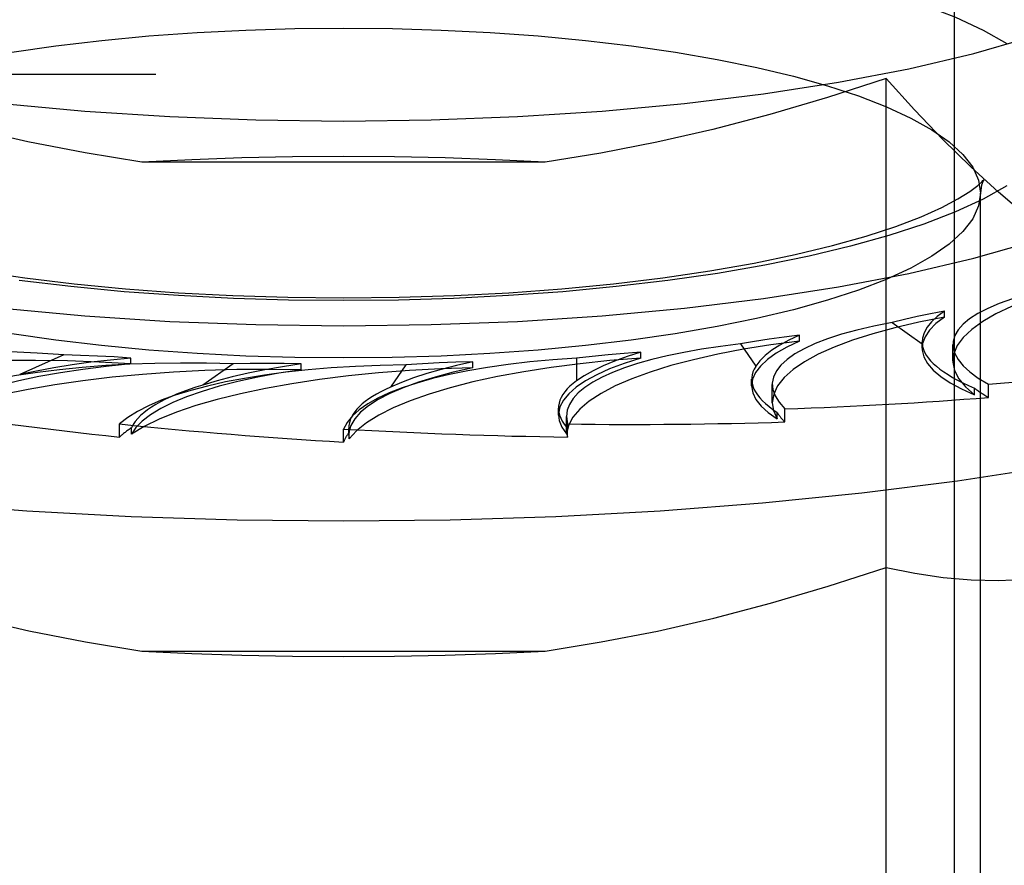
# Model space of a CAD drawing. Header units: inches. Extents: x 0 to 230, y 0 to 149.
# Tile 164 of 256: x 34.8 to 35.283, y 109.856 to 110.27. Entities that reach past the tile are written whole.
import ezdxf

# ---------------------------------------------------------------- set-up
doc = ezdxf.new("R2010")
doc.units = ezdxf.units.IN
doc.header["$LTSCALE"] = 12.648283
doc.header["$MEASUREMENT"] = 0
doc.linetypes.add('HIDDEN', pattern=[0.2, 0.1, -0.1])
doc.layers.add('DEFAULT_2', color=8, linetype='HIDDEN')

msp = doc.modelspace()

# ---------------------------------------------------------------- linework, layer by layer
at = {"layer": 'DEFAULT_2', "color": 8, "linetype": 'HIDDEN'}
for p, q in [((35.2589, 109.32266), (35.2589, 110.43444)), ((37.3964, 110.24358), (33.3429, 110.24358)), ((35.22527, 109.61009), (35.22527, 110.24162)), ((33.3429, 110.21666), (37.3964, 110.21666)), ((35.0579, 110.2006), (34.8599, 110.2006)), ((35.27165, 109.7327), (35.27165, 110.18544)), ((35.2539, 110.12453), (35.2539, 110.12746)), ((35.22822, 110.12191), (35.24299, 110.11141)), ((35.18274, 110.11278), (35.18274, 110.11571)), ((35.15373, 110.1114), (35.16123, 110.10039)), ((35.24296, 110.1122), (35.24299, 110.11141)), ((35.24296, 110.10928), (35.24296, 110.1122)), ((35.25804, 110.10303), (35.25804, 110.11114)), ((34.82147, 110.10599), (34.79988, 110.09631)), ((35.10478, 110.10441), (35.10478, 110.10733)), ((34.85439, 110.10154), (34.85439, 110.10447)), ((34.90463, 110.10165), (34.88986, 110.09115)), ((34.93807, 110.0987), (34.93807, 110.10163)), ((34.98944, 110.10112), (34.98194, 110.09011)), ((35.02239, 110.09967), (35.02239, 110.10259)), ((35.07333, 110.1044), (35.07333, 110.09322)), ((35.15924, 110.09087), (35.15924, 110.09416)), ((35.16939, 110.08252), (35.16939, 110.09147)), ((35.27553, 110.08515), (35.27553, 110.09158)), ((35.26873, 110.08641), (35.26873, 110.08963)), ((35.06444, 110.0765), (35.06444, 110.07992)), ((35.06832, 110.07581), (35.06886, 110.07212)), ((35.06832, 110.06952), (35.06832, 110.07577)), ((35.17178, 110.07458), (35.17178, 110.07779)), ((35.17548, 110.07308), (35.17548, 110.07951)), ((34.84893, 110.06568), (34.84893, 110.07212)), ((35.06886, 110.06568), (35.06886, 110.07212)), ((34.85477, 110.06703), (34.85477, 110.07025)), ((34.9589, 110.06319), (34.9589, 110.06963)), ((34.96144, 110.06992), (34.9616, 110.06795)), ((34.96144, 110.06661), (34.96144, 110.06989)), ((34.96144, 110.06662), (34.9616, 110.06474)), ((34.9616, 110.06474), (34.9616, 110.06795)), ((35.06835, 110.07049), (35.06832, 110.06952)), ((35.06835, 110.06728), (35.06835, 110.07049)), ((34.8599, 109.96068), (35.0579, 109.96068)), ((33.3759, 109.92427), (37.5214, 109.92427))]:
    msp.add_line(p, q, dxfattribs=at)
for points in [[(34.5214, 110.33398), (34.52352, 110.32288), (34.5298, 110.31189), (34.54025, 110.30111), (34.5547, 110.29065), (34.57307, 110.28061), (34.59513, 110.27107), (34.62072, 110.26215), (34.64954, 110.25391), (34.68136, 110.24645), (34.71583, 110.23983), (34.75267, 110.23412), (34.79147, 110.22937), (34.8319, 110.22563), (34.87354, 110.22292), (34.91581, 110.2213), (34.9589, 110.22075)], [(34.9589, 110.22075), (35.00198, 110.2213), (35.04425, 110.22292), (35.08589, 110.22563), (35.12632, 110.22937), (35.16513, 110.23412), (35.20196, 110.23983), (35.23643, 110.24645), (35.26826, 110.25391), (35.29708, 110.26215), (35.32266, 110.27107), (35.34472, 110.28061), (35.36309, 110.29065), (35.37754, 110.30111), (35.38799, 110.31189), (35.39428, 110.32288), (35.3964, 110.33398)], [(34.9589, 110.31516), (34.98596, 110.3149), (35.01294, 110.31408), (35.03995, 110.31271), (35.06665, 110.3108), (35.09279, 110.30832), (35.11817, 110.30532), (35.14253, 110.3018), (35.16572, 110.29781), (35.18754, 110.29337), (35.20791, 110.28851), (35.22671, 110.28326), (35.24388, 110.27764), (35.2593, 110.27168), (35.27289, 110.26542), (35.28453, 110.25889)], [(34.64615, 110.18544), (34.64712, 110.19181), (34.65001, 110.19813), (34.65483, 110.20437), (34.66152, 110.2105), (34.67006, 110.21648), (34.6804, 110.22227), (34.69245, 110.22782), (34.70614, 110.23311), (34.72136, 110.23809), (34.73805, 110.24275), (34.75612, 110.24706), (34.77548, 110.251), (34.79605, 110.25454), (34.81767, 110.25766), (34.84017, 110.26032), (34.86336, 110.26251), (34.88703, 110.26422), (34.91098, 110.26543), (34.93498, 110.26615), (34.9589, 110.26638)], [(34.9589, 110.26638), (34.98284, 110.26615), (35.00685, 110.26543), (35.03081, 110.26421), (35.05449, 110.26251), (35.07769, 110.26032), (35.10019, 110.25765), (35.1218, 110.25453), (35.14237, 110.25099), (35.16172, 110.24705), (35.17979, 110.24274), (35.19647, 110.23808), (35.21169, 110.2331), (35.22538, 110.22781), (35.23743, 110.22225), (35.24775, 110.21647), (35.25629, 110.21049), (35.26298, 110.20436), (35.26779, 110.19811), (35.27068, 110.19179), (35.27165, 110.18544)], [(34.8599, 110.2006), (34.83196, 110.2051), (34.80394, 110.21059), (34.7759, 110.21708), (34.74766, 110.22456), (34.71903, 110.23301), (34.69007, 110.24245)], [(35.22527, 110.24162), (35.19648, 110.23231), (35.16812, 110.22399), (35.14025, 110.21667), (35.11268, 110.21034), (35.0852, 110.20498), (35.0579, 110.2006)], [(35.30745, 110.16376), (35.29393, 110.17434), (35.28037, 110.18587), (35.2668, 110.19833), (35.25313, 110.21176), (35.23928, 110.2262), (35.22527, 110.24162)], [(34.5214, 110.23353), (34.52352, 110.22243), (34.5298, 110.21143), (34.54025, 110.20066), (34.5547, 110.19019), (34.57307, 110.18015), (34.59513, 110.17062), (34.62072, 110.16169), (34.64954, 110.15346), (34.68136, 110.146), (34.71583, 110.13938), (34.75267, 110.13367), (34.79147, 110.12891), (34.8319, 110.12517), (34.87354, 110.12247), (34.91581, 110.12085), (34.9589, 110.12029)], [(34.9589, 110.12029), (35.00198, 110.12085), (35.04425, 110.12247), (35.08589, 110.12517), (35.12632, 110.12891), (35.16513, 110.13367), (35.20196, 110.13938), (35.23643, 110.146), (35.26826, 110.15346), (35.29708, 110.16169), (35.32266, 110.17062), (35.34472, 110.18015), (35.36309, 110.19019), (35.37754, 110.20066), (35.38799, 110.21143), (35.39428, 110.22243), (35.3964, 110.23353)], [(34.9589, 110.20331), (34.93382, 110.20314), (34.90896, 110.20263), (34.88432, 110.20178), (34.8599, 110.2006)], [(35.0579, 110.2006), (35.03347, 110.20178), (35.00883, 110.20263), (34.98397, 110.20314), (34.9589, 110.20331)], [(34.645, 110.19124), (34.64488, 110.19148), (34.64462, 110.19198), (34.6454, 110.19107), (34.64762, 110.18902), (34.65154, 110.18607), (34.65744, 110.1824), (34.66543, 110.17821), (34.67563, 110.17367), (34.68801, 110.16897), (34.70251, 110.16424), (34.71905, 110.1596), (34.73744, 110.15517), (34.75758, 110.15102), (34.77926, 110.14723), (34.80232, 110.14384), (34.82657, 110.14091), (34.85182, 110.13846), (34.87788, 110.13653), (34.90455, 110.13514), (34.93161, 110.13429), (34.9589, 110.13401)], [(35.27282, 110.19154), (35.27318, 110.19198), (35.2729, 110.19146), (35.27211, 110.18926), (35.27165, 110.18544)], [(34.9589, 110.13401), (34.9862, 110.13429), (35.01329, 110.13514), (35.03998, 110.13653), (35.06607, 110.13847), (35.09135, 110.14092), (35.11562, 110.14386), (35.13871, 110.14726), (35.16042, 110.15106), (35.18057, 110.15522), (35.19899, 110.15967), (35.21553, 110.16431), (35.23004, 110.16906), (35.24242, 110.17378), (35.25259, 110.17832), (35.26055, 110.18251), (35.2664, 110.18618), (35.27027, 110.1891), (35.27244, 110.19112), (35.27282, 110.19154)], [(35.2845, 110.18891), (35.27286, 110.18239), (35.25927, 110.17613), (35.24384, 110.17016), (35.22668, 110.16455), (35.20786, 110.15929), (35.18749, 110.15443), (35.16567, 110.14999), (35.14246, 110.146), (35.1181, 110.14249), (35.09272, 110.13949), (35.06658, 110.13701), (35.0399, 110.1351), (35.0129, 110.13373), (34.98594, 110.13292), (34.9589, 110.13265)], [(34.9589, 110.10449), (34.93496, 110.10473), (34.91094, 110.10545), (34.88698, 110.10666), (34.8633, 110.10837), (34.84011, 110.11056), (34.8176, 110.11322), (34.79599, 110.11634), (34.77542, 110.11988), (34.75607, 110.12382), (34.73801, 110.12813), (34.72132, 110.13279), (34.7061, 110.13778), (34.69242, 110.14307), (34.68037, 110.14862), (34.67004, 110.15441), (34.6615, 110.16039), (34.65481, 110.16652), (34.65001, 110.17276), (34.64711, 110.17908), (34.64615, 110.18544)], [(35.27165, 110.18544), (35.27068, 110.17907), (35.26778, 110.17275), (35.26297, 110.1665), (35.25627, 110.16037), (35.24773, 110.15439), (35.2374, 110.14861), (35.22535, 110.14305), (35.21166, 110.13777), (35.19643, 110.13278), (35.17974, 110.12812), (35.16167, 110.12381), (35.14232, 110.11987), (35.12174, 110.11633), (35.10012, 110.11321), (35.07762, 110.11055), (35.05443, 110.10836), (35.03076, 110.10666), (35.00682, 110.10545), (34.98282, 110.10473), (34.9589, 110.10449)], [(34.9589, 110.13265), (34.93183, 110.13292), (34.90485, 110.13373), (34.87784, 110.1351), (34.85114, 110.13702), (34.825, 110.13949), (34.79963, 110.1425)], [(35.31609, 110.1393), (35.30534, 110.13629), (35.29562, 110.13308), (35.28688, 110.12968), (35.27922, 110.1261), (35.27269, 110.12238), (35.26732, 110.11854), (35.26315, 110.1146), (35.2602, 110.11059), (35.2585, 110.10652), (35.25804, 110.10303)], [(34.37384, 110.12567), (34.37897, 110.12256), (34.40196, 110.11039), (34.42875, 110.09875), (34.45917, 110.08772), (34.49299, 110.07739), (34.53, 110.06781), (34.56994, 110.05905), (34.61254, 110.05118), (34.6575, 110.04425), (34.70452, 110.0383), (34.75328, 110.03337), (34.80344, 110.02951), (34.85467, 110.02673), (34.9066, 110.02505), (34.9589, 110.02449)], [(34.9589, 110.02449), (35.01119, 110.02505), (35.06313, 110.02673), (35.11435, 110.02951), (35.16452, 110.03337), (35.21328, 110.0383), (35.2603, 110.04425), (35.30526, 110.05118), (35.34785, 110.05905), (35.38779, 110.06781), (35.4248, 110.07739), (35.45863, 110.08772), (35.48904, 110.09875), (35.51583, 110.11039), (35.53882, 110.12256), (35.54396, 110.12567)], [(35.2539, 110.12453), (35.24129, 110.12205), (35.22956, 110.11933), (35.21868, 110.11637), (35.20874, 110.11319), (35.19981, 110.10982), (35.19194, 110.10628), (35.18519, 110.10259), (35.17959, 110.09877), (35.17519, 110.09484), (35.17201, 110.09084), (35.17008, 110.08678), (35.16939, 110.08252)], [(35.25389, 110.12745), (35.24712, 110.12617), (35.24059, 110.12482), (35.23429, 110.1234), (35.22822, 110.12191)], [(35.25389, 110.12745), (35.25041, 110.12486), (35.2476, 110.12223), (35.24544, 110.11956), (35.24395, 110.11686), (35.24313, 110.11414), (35.24296, 110.1122)], [(35.2539, 110.12453), (35.24976, 110.12138), (35.2466, 110.11818), (35.24442, 110.11492), (35.24321, 110.11162), (35.24296, 110.10928)], [(35.18273, 110.1157), (35.17521, 110.11475), (35.16786, 110.11371), (35.16071, 110.11259), (35.15373, 110.1114)], [(35.18273, 110.1157), (35.17757, 110.11331), (35.17303, 110.11085), (35.16912, 110.10831), (35.16584, 110.10572), (35.16321, 110.10308), (35.16123, 110.10039)], [(35.18274, 110.11278), (35.16866, 110.1109), (35.15528, 110.10875), (35.14258, 110.10633), (35.13066, 110.10365), (35.1196, 110.10073), (35.10948, 110.09759), (35.10035, 110.09426), (35.09228, 110.09075), (35.08531, 110.08708), (35.07949, 110.08328), (35.07487, 110.07938), (35.07145, 110.07539), (35.06928, 110.07136), (35.06835, 110.06728)], [(35.18274, 110.11278), (35.17656, 110.10987), (35.1713, 110.10686), (35.16696, 110.10374), (35.16356, 110.10055), (35.16113, 110.0973), (35.15969, 110.09401), (35.15924, 110.09087)], [(34.85437, 110.10446), (34.84623, 110.10498), (34.83803, 110.10541), (34.82978, 110.10575), (34.82147, 110.10599)], [(35.10477, 110.10733), (35.09808, 110.1052), (35.09196, 110.10298), (35.08641, 110.10067), (35.08144, 110.09826), (35.07708, 110.09578), (35.07333, 110.09322)], [(35.10477, 110.10733), (35.09672, 110.10673), (35.08879, 110.10604), (35.081, 110.10526), (35.07333, 110.1044)], [(35.24296, 110.10928), (35.24301, 110.10831), (35.24379, 110.10501), (35.24557, 110.10173), (35.24833, 110.09849), (35.25206, 110.09533), (35.25672, 110.09224), (35.26227, 110.08928), (35.26873, 110.08641)], [(34.85439, 110.10154), (34.83893, 110.10244), (34.82334, 110.10302), (34.80758, 110.10328), (34.7918, 110.10321), (34.77608, 110.10281), (34.76054, 110.10209), (34.74527, 110.10106), (34.73036, 110.09971), (34.71592, 110.09806), (34.70203, 110.09612), (34.68878, 110.0939), (34.67626, 110.09141), (34.6646, 110.08868), (34.65375, 110.08571)], [(34.85439, 110.10154), (34.84241, 110.10034), (34.83091, 110.09891), (34.81984, 110.09724), (34.80931, 110.09536), (34.79938, 110.09327), (34.7901, 110.09099), (34.78154, 110.08853), (34.77375, 110.08591), (34.76676, 110.08313), (34.76064, 110.08023), (34.75542, 110.07722), (34.7511, 110.0741)], [(34.85437, 110.10446), (34.84447, 110.10349), (34.83488, 110.10236), (34.82559, 110.10107), (34.81664, 110.09963), (34.80807, 110.09804), (34.79988, 110.09631)], [(34.93806, 110.10162), (34.92896, 110.10022), (34.92028, 110.09867), (34.91199, 110.09699), (34.90414, 110.09517), (34.89677, 110.09322), (34.88986, 110.09115)], [(34.93806, 110.10162), (34.92969, 110.10177), (34.92133, 110.10182), (34.91298, 110.10178), (34.90463, 110.10165)], [(35.10478, 110.10441), (35.08965, 110.10319), (35.07504, 110.10168), (35.0609, 110.09986), (35.04736, 110.09775), (35.03452, 110.09538), (35.02244, 110.09274), (35.01122, 110.08987), (35.00091, 110.08678), (34.99159, 110.08348), (34.98331, 110.08), (34.97613, 110.07636), (34.97009, 110.07259), (34.96526, 110.06872), (34.9616, 110.06474)], [(35.02238, 110.10259), (35.01436, 110.1008), (35.00685, 110.09889), (34.99982, 110.09685), (34.99331, 110.09471), (34.98736, 110.09246), (34.98194, 110.09011)], [(35.02238, 110.10259), (35.01404, 110.10236), (35.00578, 110.10203), (34.99758, 110.10162), (34.98944, 110.10112)], [(35.10478, 110.10441), (35.09674, 110.10182), (35.08954, 110.09909), (35.08317, 110.09622), (35.07768, 110.09323), (35.07311, 110.09013), (35.06949, 110.08696), (35.06683, 110.08372), (35.06515, 110.08044), (35.06446, 110.07713), (35.06444, 110.0765)], [(35.25804, 110.10303), (35.25805, 110.10244), (35.25887, 110.09836), (35.26093, 110.09431), (35.26421, 110.09033), (35.26873, 110.08641)], [(34.93807, 110.0987), (34.92224, 110.0989), (34.90651, 110.09877), (34.89082, 110.09831), (34.87532, 110.09753), (34.86011, 110.09643), (34.84528, 110.09503), (34.83094, 110.09332), (34.81716, 110.09133), (34.80405, 110.08905), (34.79167, 110.08652), (34.78012, 110.08373), (34.76945, 110.08072), (34.75979, 110.07751), (34.7511, 110.0741)], [(35.02239, 110.09967), (35.00667, 110.09915), (34.99127, 110.09831), (34.97612, 110.09716), (34.96138, 110.09569), (34.94713, 110.09393), (34.93347, 110.09188), (34.92049, 110.08956), (34.90827, 110.08697), (34.89688, 110.08414), (34.88639, 110.08109), (34.87688, 110.07783), (34.8684, 110.07438), (34.86104, 110.07079), (34.85477, 110.06703)], [(34.93807, 110.0987), (34.92709, 110.09698), (34.91672, 110.09505), (34.90694, 110.09292), (34.89783, 110.09059), (34.88945, 110.08809), (34.88184, 110.08543), (34.87506, 110.08262), (34.86915, 110.07968), (34.86413, 110.07664), (34.86005, 110.0735), (34.85693, 110.0703), (34.85477, 110.06703)], [(35.02239, 110.09967), (35.01273, 110.09748), (35.00381, 110.09512), (34.99561, 110.09257), (34.9882, 110.08987), (34.98163, 110.08703), (34.97592, 110.08407), (34.97113, 110.081), (34.96727, 110.07784), (34.96438, 110.07462), (34.96246, 110.07134), (34.96154, 110.06805), (34.96144, 110.06662)], [(35.15924, 110.09087), (35.15979, 110.08739), (35.16133, 110.0841), (35.16386, 110.08086), (35.16733, 110.07769), (35.17178, 110.07458)], [(35.16939, 110.08252), (35.16995, 110.07864), (35.17178, 110.07458)], [(35.06444, 110.0765), (35.06477, 110.07382), (35.06606, 110.07054), (35.06835, 110.06728)], [(34.69007, 110.00252), (34.71931, 109.993), (34.7481, 109.98451), (34.77638, 109.97704), (34.80435, 109.97058), (34.83221, 109.96513), (34.8599, 109.96068)], [(35.0579, 109.96068), (35.08545, 109.96511), (35.11307, 109.9705), (35.14072, 109.97686), (35.16855, 109.98419), (35.19675, 109.99246), (35.22527, 110.00169)], [(35.22527, 110.00169), (35.23941, 109.99881), (35.25334, 109.9968), (35.26703, 109.99563), (35.28056, 109.99535), (35.29405, 109.99598), (35.30745, 109.99752)], [(34.8599, 109.96068), (34.88432, 109.9595), (34.90896, 109.95866), (34.93382, 109.95815), (34.9589, 109.95798)], [(34.9589, 109.95798), (34.98397, 109.95815), (35.00883, 109.95866), (35.03347, 109.9595), (35.0579, 109.96068)]]:
    msp.add_lwpolyline(points, dxfattribs=at)
for centre, major_axis, ratio, start_param, end_param in [((35.45618, 110.10112), (0.19813, -0.01059), 0.228952, 2.537288, 3.577139), ((35.36753, 110.0806), (0.19812, -0.01155), 0.238051, 2.364387, 3.404238), ((34.80308, 110.05009), (0.19812, -0.01094), 0.287262, 1.493713, 2.533564), ((35.26646, 110.06439), (0.19812, -0.01216), 0.247786, 2.191191, 3.156582), ((35.40725, 110.10311), (0.16427, -0.00957), 0.238051, -3.10906, -2.560013), ((34.92078, 110.0457), (0.19812, -0.0118), 0.277915, 1.66894, 2.708791), ((35.03964, 110.04667), (0.19812, -0.0123), 0.268018, 1.843553, 2.883404), ((35.15604, 110.05296), (0.19812, -0.01242), 0.257874, 2.01761, 3.057461), ((35.32353, 110.0847), (0.16427, -0.01008), 0.247786, 3.000929, 3.549977), ((34.9589, 110.23353), (0.63321, -0.03386), 0.228952, -1.034957, -0.860424), ((35.01766, 110.05534), (0.16427, -0.00979), 0.277915, 2.478678, 3.027726), ((35.22873, 110.07034), (0.16427, -0.0103), 0.257874, 2.827348, 3.376395), ((35.12573, 110.06045), (0.16427, -0.0102), 0.268018, 2.653291, 3.158088), ((35.45618, 110.09466), (0.19812, -0.01155), 0.238051, -2.797693, -2.704414), ((34.9589, 110.23353), (0.6332, -0.0369), 0.238051, -1.207858, -1.033325), ((34.9589, 110.23353), (0.63317, -0.03773), 0.277915, -1.903305, -1.728772), ((35.36753, 110.07415), (0.19812, -0.01216), 0.247786, -2.970889, -2.87761), ((34.9589, 110.23353), (0.63317, -0.03931), 0.268018, -1.728692, -1.554159), ((34.9589, 110.23353), (0.63319, -0.03887), 0.247786, -1.381054, -1.206521), ((35.03964, 110.04021), (0.19812, -0.0118), 0.277915, 2.790046, 2.883324), ((34.9589, 110.23353), (0.63318, -0.03969), 0.257874, -1.554635, -1.380102), ((35.15604, 110.0465), (0.19812, -0.0123), 0.268018, 2.964658, 3.057937), ((35.26646, 110.05793), (0.19812, -0.01242), 0.257874, -3.12546, -3.051192)]:
    msp.add_ellipse(centre, major_axis=major_axis, ratio=ratio, start_param=start_param, end_param=end_param, dxfattribs=at)

doc.saveas('drawing.dxf')
